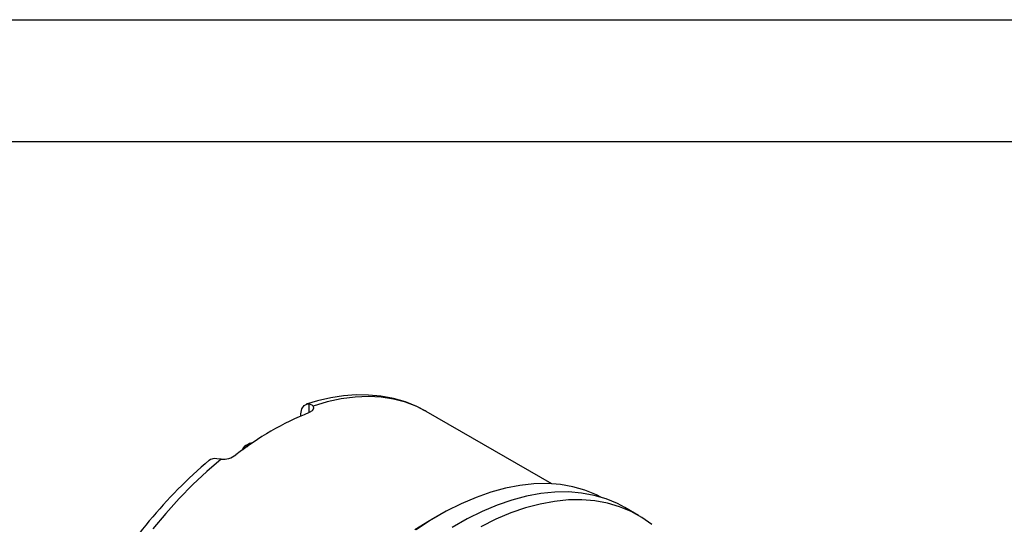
# Model space of a CAD drawing. Header units: inches. Extents: x 0 to 11, y 0 to 8.5.
# Tile 17 of 20: x 6.4 to 8.4, y 7.5 to 8.5. Entities that reach past the tile are written whole.
import ezdxf

# ---------------------------------------------------------------- set-up
doc = ezdxf.new("R2010")
doc.units = ezdxf.units.IN
doc.header["$MEASUREMENT"] = 0
doc.layers.add('TEXT', color=140, linetype='Continuous', lineweight=25)

msp = doc.modelspace()

# ---------------------------------------------------------------- linework, layer by layer
at = {"color": 7, "linetype": 'Continuous'}
msp.add_line((0.0001, 8.50011), (11.0001, 8.50011), dxfattribs=at)
for p, q in [((7.00239, 7.69258), (7.00239, 7.71066)), ((6.98569, 7.68576), (6.98569, 7.69012)), ((7.24307, 7.6951), (7.24061, 7.6965)), ((7.50066, 7.5464), (7.24307, 7.6951)), ((7.67906, 7.4815), (7.65122, 7.49758)), ((7.26869, 7.48119), (7.24954, 7.47014))]:
    msp.add_line(p, q)
at = {"flags": 128}
for points in [[(7.2402, 7.69647), (7.22372, 7.70515), (7.20044, 7.71455), (7.17567, 7.72174), (7.14944, 7.72659), (7.12477, 7.72883), (7.09937, 7.72897), (7.07333, 7.72701), (7.04678, 7.72295), (7.01981, 7.71682), (6.9967, 7.70988)], [(7.24061, 7.6965), (7.22367, 7.70504), (7.2005, 7.71397), (7.17612, 7.72042), (7.15064, 7.72434), (7.12415, 7.72573), (7.09678, 7.72458), (7.06864, 7.72089), (7.03986, 7.71469), (7.01054, 7.70599)], [(6.98569, 7.69012), (6.98732, 7.70029), (6.99206, 7.70742), (6.9993, 7.71057), (7.00239, 7.71066)], [(7.00239, 7.71066), (7.00785, 7.70892), (7.01054, 7.70599)], [(7.01054, 7.70599), (7.01152, 7.70101), (7.00896, 7.6965), (7.00239, 7.69258)], [(6.87007, 7.62342), (6.873, 7.6242), (6.87679, 7.62303)], [(6.87972, 7.62886), (6.87241, 7.62496), (6.87009, 7.62329)], [(6.82164, 7.59694), (6.79232, 7.57179), (6.76354, 7.54476), (6.7354, 7.51596), (6.70803, 7.48551), (6.68154, 7.45354)], [(6.80752, 7.59817), (6.79973, 7.59664), (6.79756, 7.59457)], [(6.82164, 7.59694), (6.81295, 7.5977), (6.80752, 7.59817)], [(7.6028, 7.51857), (7.59256, 7.52372), (7.56905, 7.53325), (7.54431, 7.54029), (7.51843, 7.54481), (7.49153, 7.54677), (7.46372, 7.54618), (7.4351, 7.54304), (7.4058, 7.53736), (7.37594, 7.52916), (7.34563, 7.51848), (7.31501, 7.50537), (7.2842, 7.48987), (7.25333, 7.47204), (7.22252, 7.45197)], [(7.65122, 7.49758), (7.63588, 7.50567), (7.61238, 7.51542), (7.58764, 7.52267), (7.56176, 7.5274), (7.53485, 7.52959), (7.50702, 7.52923), (7.47838, 7.52632), (7.44904, 7.52088), (7.41912, 7.51292), (7.38876, 7.50248), (7.35806, 7.48959), (7.32716, 7.47433), (7.29618, 7.45673)], [(7.70662, 7.4628), (7.68588, 7.4774), (7.66372, 7.4896), (7.64022, 7.49935), (7.61548, 7.5066), (7.5896, 7.51133), (7.56269, 7.51352), (7.53486, 7.51316), (7.50621, 7.51025), (7.47688, 7.50481), (7.44696, 7.49685), (7.4166, 7.48641), (7.3859, 7.47352), (7.355, 7.45825)], [(7.24954, 7.47014), (7.21937, 7.45158)]]:
    msp.add_lwpolyline(points, dxfattribs=at)
for centre, radius, start, end in [((7.23137, 7.12235), 0.61449, 111.8777, 128.11692), ((6.87623, 7.61461), 0.01076, 124.95499, 174.72496), ((6.88423, 7.61971), 0.01031, 82.02103, 116.01217), ((6.82459, 7.64347), 0.04662, 266.374, 306.1063), ((7.45245, 6.82612), 1.01005, 130.43883, 150.34995)]:
    msp.add_arc(centre, radius, start, end)
at = {"layer": 'TEXT'}
msp.add_line((0.25, 8.25), (10.75, 8.25), dxfattribs=at)

doc.saveas('drawing.dxf')
